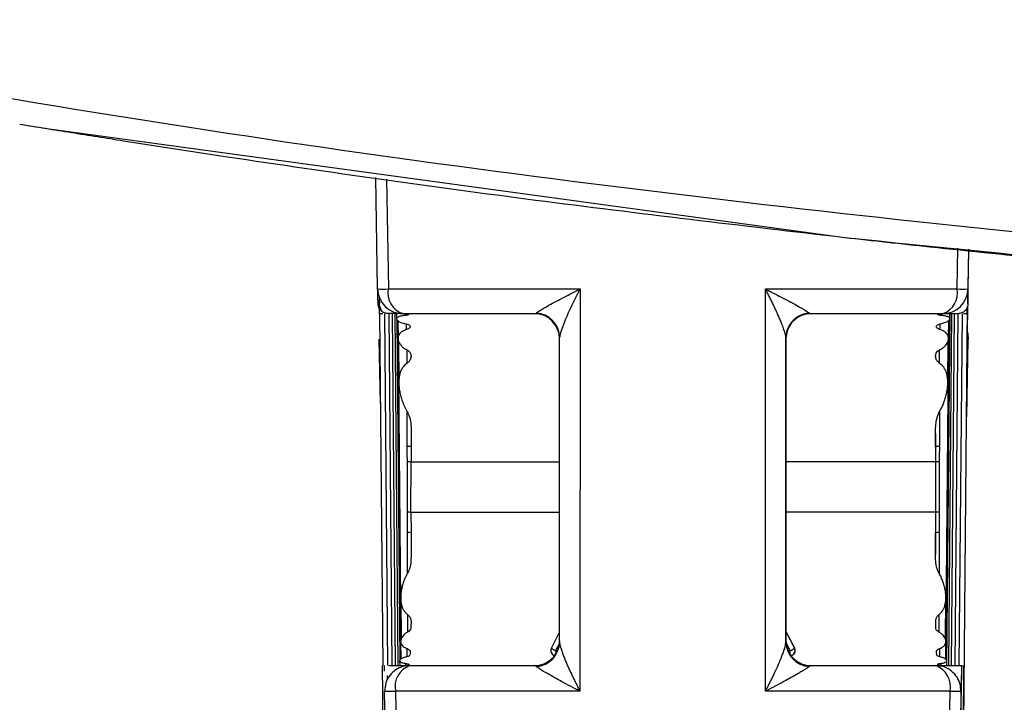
# Model space of a CAD drawing. Header units: millimetres. Extents: x -0.201 to 0.721, y -0.195 to 0.483.
# Tile 82 of 188: x 0.055 to 0.074, y 0.329 to 0.343. Entities that reach past the tile are written whole.
import ezdxf

# ---------------------------------------------------------------- set-up
doc = ezdxf.new("R2010")
doc.units = ezdxf.units.MM

msp = doc.modelspace()

# ---------------------------------------------------------------- linework, layer by layer
at = {"color": 7, "linetype": 'Continuous', "lineweight": 25}
for p, q in [((0.05479, 0.340896), (0.055374, 0.340802)), ((0.055374, 0.340802), (0.071195, 0.338642)), ((0.061906, 0.337618), (0.061868, 0.339834)), ((0.062081, 0.339804), (0.06212, 0.337618)), ((0.073431, 0.337617), (0.073445, 0.338429)), ((0.073658, 0.338408), (0.073644, 0.337617)), ((0.073645, 0.337323), (0.073663, 0.338375)), ((0.06212, 0.337618), (0.065931, 0.337617)), ((0.065931, 0.337617), (0.065929, 0.329617)), ((0.069618, 0.337617), (0.073431, 0.337617)), ((0.069619, 0.329617), (0.069618, 0.337617)), ((0.061936, 0.337458), (0.061939, 0.337126)), ((0.062008, 0.337126), (0.061939, 0.337126)), ((0.061946, 0.337126), (0.062007, 0.330126)), ((0.062044, 0.337126), (0.062105, 0.330126)), ((0.062128, 0.337126), (0.062189, 0.330126)), ((0.062196, 0.337126), (0.062257, 0.330126)), ((0.062249, 0.337126), (0.06231, 0.330126)), ((0.062284, 0.337125), (0.062285, 0.337025)), ((0.065025, 0.337126), (0.062406, 0.337126)), ((0.065025, 0.337126), (0.065056, 0.337139)), ((0.070493, 0.337138), (0.070525, 0.337126)), ((0.073144, 0.337126), (0.070525, 0.337126)), ((0.073226, 0.330126), (0.073288, 0.337125)), ((0.073265, 0.330126), (0.073326, 0.337126)), ((0.073285, 0.337025), (0.073285, 0.337125)), ((0.073319, 0.330126), (0.07338, 0.337126)), ((0.073388, 0.330126), (0.073449, 0.337126)), ((0.073472, 0.330126), (0.073534, 0.337126)), ((0.073534, 0.325811), (0.073634, 0.337273)), ((0.073626, 0.337126), (0.073556, 0.337126)), ((0.073626, 0.337126), (0.073627, 0.33723)), ((0.073635, 0.337275), (0.07363, 0.336736)), ((0.062287, 0.33702), (0.062346, 0.330224)), ((0.062309, 0.33699), (0.062312, 0.336634)), ((0.062453, 0.337089), (0.062453, 0.337118)), ((0.073116, 0.337118), (0.073116, 0.337089)), ((0.073204, 0.330253), (0.073263, 0.336991)), ((0.073259, 0.336634), (0.073262, 0.33699)), ((0.062482, 0.336809), (0.062482, 0.336921)), ((0.073088, 0.336921), (0.073088, 0.336809)), ((0.061962, 0.335337), (0.061939, 0.336618)), ((0.062313, 0.336624), (0.062365, 0.33062)), ((0.06232, 0.336588), (0.062328, 0.335752)), ((0.065524, 0.330593), (0.065524, 0.336651)), ((0.070024, 0.336651), (0.070024, 0.330593)), ((0.070025, 0.336626), (0.070024, 0.336651)), ((0.07003, 0.336697), (0.070025, 0.336626)), ((0.070025, 0.330626), (0.070025, 0.336626)), ((0.070025, 0.336626), (0.070025, 0.336626)), ((0.073244, 0.335752), (0.073251, 0.336592)), ((0.073642, 0.336617), (0.073615, 0.335077)), ((0.073648, 0.336617), (0.073642, 0.336617)), ((0.062496, 0.336144), (0.062496, 0.336402)), ((0.073075, 0.336402), (0.073075, 0.336144)), ((0.06257, 0.336287), (0.062571, 0.336281)), ((0.073001, 0.336289), (0.073001, 0.336247)), ((0.073001, 0.336287), (0.073001, 0.33628)), ((0.062497, 0.334485), (0.062496, 0.335175)), ((0.073076, 0.335176), (0.073076, 0.334485)), ((0.062571, 0.334738), (0.062571, 0.334484)), ((0.062571, 0.334735), (0.062571, 0.334484)), ((0.073001, 0.334484), (0.073001, 0.334739)), ((0.073001, 0.334735), (0.073001, 0.334484)), ((0.062571, 0.334484), (0.062571, 0.334179)), ((0.073001, 0.334484), (0.073002, 0.334178)), ((0.06257, 0.333179), (0.062571, 0.334179)), ((0.062571, 0.334179), (0.065524, 0.334179)), ((0.073002, 0.334178), (0.070025, 0.334178)), ((0.073002, 0.334178), (0.073002, 0.333178)), ((0.06257, 0.333179), (0.062571, 0.33277)), ((0.06257, 0.333179), (0.065524, 0.333179)), ((0.073002, 0.333178), (0.070025, 0.333178)), ((0.073002, 0.333178), (0.073001, 0.332769)), ((0.0625, 0.331957), (0.062499, 0.332771)), ((0.062571, 0.33277), (0.062571, 0.332342)), ((0.062571, 0.33277), (0.062571, 0.332334)), ((0.073001, 0.332769), (0.073001, 0.332342)), ((0.073002, 0.332333), (0.073001, 0.332769)), ((0.073073, 0.332771), (0.073072, 0.331956)), ((0.062365, 0.331473), (0.062372, 0.330649)), ((0.073199, 0.330646), (0.073207, 0.331474)), ((0.062504, 0.330793), (0.062504, 0.331141)), ((0.073067, 0.331141), (0.073067, 0.330792)), ((0.062571, 0.331008), (0.06257, 0.330897)), ((0.073, 0.331008), (0.073001, 0.330897)), ((0.065362, 0.330472), (0.065524, 0.33079)), ((0.0702, 0.330472), (0.070025, 0.330814)), ((0.070025, 0.330807), (0.070196, 0.330472)), ((0.062364, 0.330607), (0.062367, 0.330255)), ((0.062493, 0.330303), (0.062493, 0.330465)), ((0.065521, 0.330573), (0.065446, 0.330426)), ((0.070024, 0.330593), (0.070025, 0.330626)), ((0.070025, 0.330626), (0.070025, 0.330626)), ((0.070112, 0.330426), (0.070026, 0.330595)), ((0.070196, 0.330472), (0.0702, 0.330472)), ((0.0702, 0.330472), (0.0702, 0.330472)), ((0.073077, 0.330464), (0.073077, 0.330303)), ((0.073203, 0.330254), (0.073206, 0.330607)), ((0.062556, 0.330403), (0.062553, 0.330347)), ((0.065446, 0.330426), (0.065482, 0.330426)), ((0.070072, 0.330426), (0.070112, 0.330426)), ((0.073014, 0.330403), (0.073017, 0.330347)), ((0.061999, 0.330126), (0.062037, 0.325829)), ((0.062044, 0.330016), (0.062043, 0.330126)), ((0.062344, 0.330223), (0.062345, 0.330126)), ((0.062466, 0.33013), (0.062465, 0.330171)), ((0.062527, 0.330152), (0.062521, 0.330137)), ((0.062546, 0.330126), (0.065025, 0.330126)), ((0.070525, 0.330126), (0.070487, 0.330109)), ((0.070525, 0.330126), (0.073005, 0.330126)), ((0.073042, 0.330151), (0.073048, 0.330137)), ((0.073103, 0.330171), (0.073103, 0.33013)), ((0.073224, 0.330126), (0.073225, 0.330223)), ((0.073519, 0.330126), (0.073446, 0.325891)), ((0.073527, 0.325829), (0.073564, 0.330126)), ((0.062101, 0.329837), (0.0621, 0.329929)), ((0.062083, 0.327517), (0.062046, 0.329618)), ((0.062262, 0.329618), (0.062299, 0.327575)), ((0.065929, 0.329617), (0.062262, 0.329618)), ((0.073288, 0.329617), (0.069619, 0.329617)), ((0.073251, 0.327574), (0.073288, 0.329617)), ((0.073505, 0.329617), (0.073468, 0.327517))]:
    msp.add_line(p, q, dxfattribs=at)
at = {"color": 7, "linetype": 'Continuous', "lineweight": 25, "flags": 128}
msp.add_lwpolyline([(0.073632, 0.336751), (0.07364, 0.336716), (0.073648, 0.336617)], dxfattribs=at)
at = {"color": 7, "linetype": 'Continuous', "lineweight": 25}
for centre, radius, start, end in [((0.062406, 0.337626), 0.0004999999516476, 180.998853, 269.998853), ((0.062013, 0.341731), 0.0041152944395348, 268.514626, 271.483091), ((0.062549, 0.337539), 0.0004366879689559, 169.629494, 250.908929), ((0.073144, 0.337626), 0.0004999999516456, 269.998864, 358.998864), ((0.073001, 0.337539), 0.0004367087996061, 289.156348, 10.387598), ((0.073538, 0.341756), 0.0041401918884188, 268.520097, 271.47762), ((0.065025, 0.336626), 0.0004999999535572, 359.998853, 89.998853), ((0.065031, 0.336646), 0.0004935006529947, 0.599194, 87.076345), ((0.070525, 0.336626), 0.0004999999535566, 89.998864, 179.998864), ((0.070525, 0.336626), 0.0004999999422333, 89.998863, 171.84501), ((0.070522, 0.336638), 0.0005009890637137, 93.279053, 147.472651), ((0.070505, 0.33665), 0.0004805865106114, 147.624083, 179.946619), ((0.062509, 0.333071), 0.0014146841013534, 87.485568, 90.489348), ((0.073064, 0.33306), 0.0014253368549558, 89.514333, 92.501935), ((0.062504, 0.331941), 0.0022386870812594, 88.290672, 90.153329), ((0.073068, 0.331927), 0.0022521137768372, 89.84682, 91.701768), ((0.062504, 0.330555), 0.0026243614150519, 88.539959, 90.078002), ((0.073069, 0.33054), 0.002638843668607, 89.921397, 91.45367), ((0.06251, 0.331437), 0.0013337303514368, 87.412598, 90.492652), ((0.073062, 0.331427), 0.0013439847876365, 89.511282, 92.574408), ((0.065025, 0.330626), 0.0004999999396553, 269.998863, 350.034326), ((0.065033, 0.3306), 0.0004909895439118, 273.300631, 359.184211), ((0.065451, 0.330426), 0.0001000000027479, 152.998859, 255.903953), ((0.065451, 0.330426), 0.0001, 152.999603, 179.998859), ((0.065867, 0.331304), 0.0009742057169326, 238.749865, 244.357723), ((0.070516, 0.3306), 0.0004911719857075, 180.834321, 266.694823), ((0.070525, 0.330626), 0.000499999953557, 179.998853, 269.998853), ((0.070525, 0.330626), 0.0004999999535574, 179.998853, 269.998853), ((0.069679, 0.331328), 0.0010012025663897, 295.677773, 301.140435), ((0.070107, 0.330426), 0.0001000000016, 279.77734, 26.998859), ((0.070111, 0.330426), 0.0001000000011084, 277.944596, 26.998859), ((0.0669, 0.330422), 0.0014536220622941, 179.84481, 182.491137), ((0.068862, 0.330418), 0.0012502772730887, 356.735195, 0.358537), ((0.062699, 0.329708), 0.0004457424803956, 110.078832, 191.65785), ((0.072851, 0.329708), 0.0004457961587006, 348.323376, 69.849028), ((0.062154, 0.333782), 0.0041662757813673, 268.510589, 271.487128), ((0.073396, 0.333807), 0.0041912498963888, 268.516025, 271.481692)]:
    msp.add_arc(centre, radius, start, end, dxfattribs=at)
for points, knots in [([(0.169916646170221, 0.3429707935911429), (0.1643244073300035, 0.3419834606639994), (0.1559327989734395, 0.3405018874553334), (0.1446491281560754, 0.3391064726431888), (0.1355284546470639, 0.3381947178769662), (0.1257475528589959, 0.3375060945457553), (0.1153063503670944, 0.3371009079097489), (0.1048392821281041, 0.3370280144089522), (0.0937795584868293, 0.3373038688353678), (0.0821449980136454, 0.3379940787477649), (0.0699447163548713, 0.3391817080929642), (0.0577629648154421, 0.3407921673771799), (0.0496905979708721, 0.3422458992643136), (0.0456516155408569, 0.3429732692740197)], [0, 0, 0, 0, 0.1362764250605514, 0.2044938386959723, 0.272814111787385, 0.3562397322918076, 0.4397506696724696, 0.5235200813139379, 0.6073763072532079, 0.7051890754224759, 0.8031391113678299, 0.9015012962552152, 1, 1, 1, 1]), ([(0.0547897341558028, 0.3408959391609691), (0.055132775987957, 0.3408406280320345), (0.0558194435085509, 0.3407299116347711), (0.057197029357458, 0.3405106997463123), (0.0602689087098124, 0.3400393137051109), (0.065045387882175, 0.3393618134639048), (0.0691447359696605, 0.3388818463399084), (0.0711948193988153, 0.3386418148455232)], [0, 0, 0, 0, 0.063068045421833, 0.1262434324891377, 0.2525882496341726, 0.6262194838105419, 1, 1, 1, 1]), ([(0.0547897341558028, 0.3408959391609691), (0.055132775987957, 0.3408406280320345), (0.0558194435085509, 0.3407299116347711), (0.057197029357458, 0.3405106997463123), (0.0602689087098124, 0.3400393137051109), (0.065045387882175, 0.3393618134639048), (0.0691447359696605, 0.3388818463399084), (0.0711948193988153, 0.3386418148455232)], [0, 0, 0, 0, 0.063068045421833, 0.1262434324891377, 0.2525882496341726, 0.6262194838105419, 1, 1, 1, 1]), ([(0.0711948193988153, 0.3386418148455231), (0.0717579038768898, 0.3385798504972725), (0.0731376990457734, 0.338428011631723), (0.0755902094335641, 0.338177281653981), (0.0785783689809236, 0.3378967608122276), (0.0820293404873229, 0.337608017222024), (0.0847742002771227, 0.3374083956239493), (0.0867979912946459, 0.3372765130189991), (0.0879314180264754, 0.3372065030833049), (0.0891023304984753, 0.3371382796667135), (0.0903107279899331, 0.3370722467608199), (0.0915566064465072, 0.3370087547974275), (0.0959246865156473, 0.3368034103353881), (0.103582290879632, 0.3365633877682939), (0.1108133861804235, 0.3366405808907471), (0.1145151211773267, 0.3366800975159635)], [0, 0, 0, 0, 0.039179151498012, 0.096005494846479, 0.1704889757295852, 0.246718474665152, 0.3354519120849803, 0.3607617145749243, 0.3869309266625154, 0.4139594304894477, 0.4418470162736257, 0.4705933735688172, 0.5001980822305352, 0.744141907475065, 1, 1, 1, 1]), ([(0.0711948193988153, 0.3386418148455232), (0.0748074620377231, 0.3382735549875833), (0.0820220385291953, 0.3375381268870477), (0.0928702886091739, 0.3368970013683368), (0.1037015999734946, 0.3365616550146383), (0.1109141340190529, 0.3366406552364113), (0.1145151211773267, 0.3366800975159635)], [0, 0, 0, 0, 0.2511094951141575, 0.5014746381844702, 0.7511022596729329, 1, 1, 1, 1]), ([(0.0619170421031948, 0.3373228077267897), (0.0619149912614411, 0.337382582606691), (0.0619113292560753, 0.3374893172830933), (0.0619079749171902, 0.3375783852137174), (0.0619064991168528, 0.3376175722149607)], [0, 0, 0, 0, 0.5600324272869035, 1, 1, 1, 1]), ([(0.0650561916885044, 0.3371385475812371), (0.0650804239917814, 0.3371550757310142), (0.0651382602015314, 0.3371945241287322), (0.0653381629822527, 0.3373072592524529), (0.0656051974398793, 0.3374505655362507), (0.0658224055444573, 0.3375624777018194), (0.0659289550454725, 0.3376165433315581), (0.0659308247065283, 0.3376174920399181)], [0, 0, 0, 0, 0.1593500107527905, 0.3803270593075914, 0.7001990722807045, 0.9947392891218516, 1, 1, 1, 1]), ([(0.0659308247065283, 0.3376174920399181), (0.0659298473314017, 0.3376155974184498), (0.0658740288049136, 0.3375073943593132), (0.0657628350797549, 0.337284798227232), (0.0656306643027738, 0.3369939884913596), (0.0655627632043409, 0.3368135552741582), (0.0655321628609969, 0.336710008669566), (0.0655279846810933, 0.3366777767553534), (0.0655244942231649, 0.3366508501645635)], [0, 0, 0, 0, 0.0053230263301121, 0.3040014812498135, 0.6255656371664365, 0.8441475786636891, 0.8698006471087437, 1, 1, 1, 1]), ([(0.0696175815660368, 0.3376174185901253), (0.069619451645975, 0.3376164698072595), (0.0697260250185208, 0.3375623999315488), (0.0699433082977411, 0.337450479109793), (0.0702105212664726, 0.3373071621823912), (0.0704106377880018, 0.3371944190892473), (0.0704686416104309, 0.3371549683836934), (0.0704929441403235, 0.3371384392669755)], [0, 0, 0, 0, 0.0052607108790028, 0.2998009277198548, 0.6196729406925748, 0.8406499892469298, 1, 1, 1, 1]), ([(0.0700244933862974, 0.336650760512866), (0.0700242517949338, 0.3366563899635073), (0.0700237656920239, 0.3366677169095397), (0.0700202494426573, 0.3366889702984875), (0.0700150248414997, 0.3367127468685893), (0.0700086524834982, 0.3367368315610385), (0.0699995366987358, 0.3367678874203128), (0.0699868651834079, 0.3368068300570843), (0.0699689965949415, 0.336856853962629), (0.0699489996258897, 0.3369092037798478), (0.0699240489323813, 0.3369712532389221), (0.0698936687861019, 0.3370431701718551), (0.069857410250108, 0.3371252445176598), (0.0698190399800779, 0.3372090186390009), (0.0697800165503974, 0.3372916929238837), (0.0697408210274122, 0.3373727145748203), (0.069701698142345, 0.3374519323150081), (0.0696615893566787, 0.3375316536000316), (0.069633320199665, 0.3375869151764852), (0.0696185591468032, 0.3376155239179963), (0.0696175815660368, 0.3376174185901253)], [0, 0, 0, 0, 0.0318384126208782, 0.0640616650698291, 0.0972187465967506, 0.1305983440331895, 0.1561921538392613, 0.2101059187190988, 0.2643975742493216, 0.3195598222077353, 0.3749231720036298, 0.4545609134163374, 0.5345372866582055, 0.6153573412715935, 0.6963976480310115, 0.7706579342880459, 0.8450481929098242, 0.9198102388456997, 0.9946892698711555, 1, 1, 1, 1]), ([(0.0736443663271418, 0.3376173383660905), (0.0736443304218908, 0.3375575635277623), (0.0736442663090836, 0.3374508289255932), (0.0736445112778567, 0.337361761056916), (0.0736446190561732, 0.3373225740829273)], [0, 0, 0, 0, 0.5600324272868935, 1, 1, 1, 1]), ([(0.0619646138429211, 0.3373341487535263), (0.061956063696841, 0.3373409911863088), (0.0618810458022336, 0.3374010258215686), (0.0619399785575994, 0.3372785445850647), (0.0619921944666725, 0.3371700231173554)], [0, 0, 0, 0, 0.1139747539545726, 1, 1, 1, 1]), ([(0.0621170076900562, 0.3371262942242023), (0.0620921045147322, 0.337128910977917), (0.0620538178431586, 0.3371329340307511), (0.0620076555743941, 0.3371573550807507), (0.061975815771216, 0.3371826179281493), (0.0619500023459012, 0.337214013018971), (0.0619247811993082, 0.3372597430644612), (0.0619200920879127, 0.3372979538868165), (0.0619170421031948, 0.3373228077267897)], [0, 0, 0, 0, 0.2396965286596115, 0.3685145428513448, 0.4999999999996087, 0.6314854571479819, 0.760303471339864, 1, 1, 1, 1]), ([(0.0736446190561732, 0.3373225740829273), (0.0736415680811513, 0.3372977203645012), (0.0736368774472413, 0.337259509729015), (0.0736116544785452, 0.3372137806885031), (0.073585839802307, 0.3371823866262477), (0.0735539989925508, 0.3371571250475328), (0.073507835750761, 0.3371327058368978), (0.0734695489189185, 0.3371286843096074), (0.073444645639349, 0.3371260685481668)], [0, 0, 0, 0, 0.2396965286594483, 0.368514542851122, 0.499999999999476, 0.6314854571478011, 0.760303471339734, 1, 1, 1, 1]), ([(0.0624064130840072, 0.3371262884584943), (0.062347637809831, 0.3371262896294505), (0.0622426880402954, 0.3371262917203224), (0.0621554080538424, 0.337126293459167), (0.0621170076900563, 0.3371262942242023)], [0, 0, 0, 0, 0.5600324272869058, 1, 1, 1, 1]), ([(0.0731592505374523, 0.3371260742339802), (0.0731459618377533, 0.337126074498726), (0.0731193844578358, 0.3371260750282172), (0.0730956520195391, 0.3371260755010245), (0.0730900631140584, 0.3371260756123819), (0.0730904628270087, 0.3371260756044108), (0.0730904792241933, 0.3371260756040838)], [0, 0, 0, 0, 0.3286434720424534, 0.6572864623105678, 0.9859410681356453, 1, 1, 1, 1]), ([(0.073444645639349, 0.3371260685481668), (0.0733838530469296, 0.3371260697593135), (0.0732753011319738, 0.3371260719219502), (0.0731844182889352, 0.3371260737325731), (0.0731444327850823, 0.3371260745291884)], [0, 0, 0, 0, 0.5600324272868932, 1, 1, 1, 1]), ([(0.0624528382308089, 0.3370894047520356), (0.0624406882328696, 0.3370880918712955), (0.062412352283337, 0.3370850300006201), (0.0623733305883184, 0.3370784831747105), (0.0623378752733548, 0.337069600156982), (0.0623106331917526, 0.3370587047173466), (0.0622925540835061, 0.3370460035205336), (0.0622839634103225, 0.3370314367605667), (0.0622852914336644, 0.3370153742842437), (0.0622968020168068, 0.3369980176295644), (0.0623221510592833, 0.336976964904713), (0.0623613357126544, 0.3369564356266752), (0.0624117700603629, 0.336938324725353), (0.0624483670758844, 0.3369284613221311), (0.0624705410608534, 0.3369237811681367), (0.0624749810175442, 0.3369228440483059)], [0, 0, 0, 0, 0.057540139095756, 0.1341938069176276, 0.2130381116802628, 0.290314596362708, 0.3697480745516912, 0.4486146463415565, 0.5296336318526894, 0.6110111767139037, 0.6946303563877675, 0.8212147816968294, 0.8994592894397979, 0.9798684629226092, 1, 1, 1, 1]), ([(0.0624416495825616, 0.3371184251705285), (0.0624559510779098, 0.3371177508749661), (0.0624845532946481, 0.3371164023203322), (0.0625129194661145, 0.337112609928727), (0.0625221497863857, 0.3371091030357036), (0.0625235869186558, 0.3371071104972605), (0.0625236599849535, 0.3371070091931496)], [0, 0, 0, 0, 0.327318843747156, 0.6546199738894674, 0.9824402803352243, 1, 1, 1, 1]), ([(0.0625236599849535, 0.3371070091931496), (0.0625224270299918, 0.3371051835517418), (0.0625198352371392, 0.337101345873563), (0.0624961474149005, 0.3370947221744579), (0.0624677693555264, 0.3370912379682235), (0.062452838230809, 0.3370894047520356)], [0, 0, 0, 0, 0.3006759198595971, 0.6320504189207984, 1, 1, 1, 1]), ([(0.0731163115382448, 0.3370891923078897), (0.0731027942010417, 0.3370908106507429), (0.0730757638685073, 0.337094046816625), (0.0730512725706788, 0.3371004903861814), (0.0730451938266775, 0.3371047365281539), (0.0730453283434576, 0.3371067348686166), (0.0730453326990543, 0.3371067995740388)], [0, 0, 0, 0, 0.328957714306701, 0.6578097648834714, 0.98892002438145, 1, 1, 1, 1]), ([(0.0730453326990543, 0.3371067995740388), (0.0730478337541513, 0.3371084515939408), (0.0730530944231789, 0.337111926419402), (0.0730800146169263, 0.3371156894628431), (0.0731082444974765, 0.3371174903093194), (0.0731251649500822, 0.3371181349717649), (0.073127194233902, 0.3371182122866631)], [0, 0, 0, 0, 0.298267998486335, 0.6273709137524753, 0.9553102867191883, 1, 1, 1, 1]), ([(0.0730949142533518, 0.3369226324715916), (0.0730962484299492, 0.3369229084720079), (0.0731140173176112, 0.3369265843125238), (0.0731468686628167, 0.3369347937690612), (0.0731891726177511, 0.3369488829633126), (0.0732255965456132, 0.3369649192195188), (0.0732547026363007, 0.3369822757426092), (0.0732750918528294, 0.3370002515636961), (0.073285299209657, 0.337017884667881), (0.0732846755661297, 0.3370345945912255), (0.0732730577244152, 0.3370494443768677), (0.073250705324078, 0.337062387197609), (0.0732192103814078, 0.3370729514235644), (0.0731789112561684, 0.3370814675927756), (0.0731432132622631, 0.3370864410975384), (0.0731210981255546, 0.337088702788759), (0.0731163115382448, 0.3370891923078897)], [0, 0, 0, 0, 0.0060197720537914, 0.0801727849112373, 0.156230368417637, 0.235159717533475, 0.3161652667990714, 0.3989959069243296, 0.4841886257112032, 0.5675572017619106, 0.6534728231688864, 0.7345825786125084, 0.8181994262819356, 0.8967423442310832, 0.9776509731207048, 1, 1, 1, 1]), ([(0.0624819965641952, 0.3368091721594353), (0.0624819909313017, 0.3368091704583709), (0.0624667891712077, 0.3368045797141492), (0.0624376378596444, 0.3367940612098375), (0.0623990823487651, 0.336774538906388), (0.0623663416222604, 0.3367510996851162), (0.0623398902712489, 0.3367232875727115), (0.0623212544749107, 0.3366914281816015), (0.0623112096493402, 0.3366547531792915), (0.0623114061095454, 0.336614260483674), (0.0623233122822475, 0.3365696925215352), (0.0623480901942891, 0.3365230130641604), (0.0623779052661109, 0.336487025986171), (0.0624103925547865, 0.3364566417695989), (0.0624429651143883, 0.3364314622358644), (0.0624752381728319, 0.336412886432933), (0.0624930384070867, 0.3364044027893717), (0.0624935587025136, 0.3364041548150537)], [0, 0, 0, 0, 2.41555558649e-05, 0.0651897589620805, 0.131988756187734, 0.2023719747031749, 0.2744035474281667, 0.3530841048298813, 0.4335431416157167, 0.5229898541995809, 0.6145415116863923, 0.7137936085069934, 0.8158976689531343, 0.8473243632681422, 0.921607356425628, 0.997708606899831, 0.9999999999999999, 0.9999999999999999, 0.9999999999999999, 0.9999999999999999]), ([(0.0624749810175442, 0.3369228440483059), (0.0624891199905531, 0.3369191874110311), (0.0625173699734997, 0.3369118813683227), (0.0625444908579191, 0.3368943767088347), (0.0625535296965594, 0.3368798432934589), (0.0625545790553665, 0.3368716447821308), (0.0625546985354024, 0.3368707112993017)], [0, 0, 0, 0, 0.3140961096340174, 0.6275710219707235, 0.9575952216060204, 1, 1, 1, 1]), ([(0.0625546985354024, 0.3368707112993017), (0.0625530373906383, 0.3368627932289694), (0.0625496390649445, 0.3368465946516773), (0.062522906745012, 0.3368243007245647), (0.0624946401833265, 0.3368138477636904), (0.0624819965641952, 0.3368091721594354)], [0, 0, 0, 0, 0.3457676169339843, 0.7073621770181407, 1, 1, 1, 1]), ([(0.0730153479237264, 0.3368705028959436), (0.073017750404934, 0.3368777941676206), (0.0730226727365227, 0.3368927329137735), (0.0730512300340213, 0.3369112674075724), (0.0730809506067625, 0.3369189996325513), (0.0730949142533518, 0.3369226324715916)], [0, 0, 0, 0, 0.3357577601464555, 0.6879184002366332, 1, 1, 1, 1]), ([(0.0730882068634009, 0.3368089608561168), (0.0730743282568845, 0.3368141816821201), (0.0730466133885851, 0.3368246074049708), (0.0730205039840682, 0.3368468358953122), (0.0730171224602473, 0.3368623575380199), (0.0730153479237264, 0.3368705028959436)], [0, 0, 0, 0, 0.3228052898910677, 0.6446256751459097, 1, 1, 1, 1]), ([(0.0730773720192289, 0.3364039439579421), (0.0730848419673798, 0.3364076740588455), (0.0731105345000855, 0.3364205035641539), (0.0731495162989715, 0.3364466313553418), (0.0731897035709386, 0.3364827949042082), (0.0732212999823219, 0.3365218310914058), (0.0732450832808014, 0.3365642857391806), (0.0732589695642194, 0.3366097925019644), (0.0732597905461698, 0.3366563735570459), (0.0732457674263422, 0.3367009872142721), (0.0732173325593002, 0.3367397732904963), (0.0731755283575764, 0.3367724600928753), (0.0731316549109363, 0.3367947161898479), (0.0730995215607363, 0.3368052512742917), (0.0730882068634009, 0.3368089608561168)], [0, 0, 0, 0, 0.0334852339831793, 0.1151708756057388, 0.1992053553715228, 0.2825910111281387, 0.3676920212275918, 0.4664719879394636, 0.5680285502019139, 0.6676164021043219, 0.7708564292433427, 0.8588122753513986, 0.9502854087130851, 1, 1, 1, 1]), ([(0.0736300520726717, 0.3367355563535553), (0.0736363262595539, 0.3366976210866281), (0.0736428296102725, 0.3366583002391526), (0.0736422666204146, 0.3366187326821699), (0.073642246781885, 0.3366173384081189)], [0, 0, 0, 0, 0.9647621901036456, 1, 1, 1, 1]), ([(0.0624935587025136, 0.3364041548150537), (0.0625076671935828, 0.336395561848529), (0.06253920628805, 0.3363763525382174), (0.0625650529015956, 0.3363346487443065), (0.0625686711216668, 0.3363029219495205), (0.0625704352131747, 0.3362874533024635)], [0, 0, 0, 0, 0.2931740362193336, 0.6553814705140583, 0.9999999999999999, 0.9999999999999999, 0.9999999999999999, 0.9999999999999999]), ([(0.0730006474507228, 0.3362872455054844), (0.0730027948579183, 0.336304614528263), (0.0730068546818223, 0.3363374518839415), (0.0730346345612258, 0.3363783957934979), (0.0730643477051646, 0.3363961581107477), (0.0730773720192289, 0.3364039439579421)], [0, 0, 0, 0, 0.3867589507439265, 0.7311949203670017, 1, 1, 1, 1]), ([(0.0624963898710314, 0.3361442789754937), (0.0624837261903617, 0.3361352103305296), (0.0624581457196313, 0.336116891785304), (0.0624198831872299, 0.3360770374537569), (0.0623836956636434, 0.3360239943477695), (0.0623495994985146, 0.3359444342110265), (0.0623286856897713, 0.3358442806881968), (0.0623263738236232, 0.3357550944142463), (0.0623312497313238, 0.3356733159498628), (0.0623403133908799, 0.3356002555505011), (0.0623604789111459, 0.3355040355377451), (0.0623887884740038, 0.3354063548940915), (0.0624269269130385, 0.335305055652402), (0.0624643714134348, 0.3352262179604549), (0.0624916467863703, 0.3351817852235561), (0.0624981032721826, 0.3351712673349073)], [0, 0, 0, 0, 0.0432963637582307, 0.0874580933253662, 0.1602818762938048, 0.2350967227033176, 0.3506232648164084, 0.469234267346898, 0.4979966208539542, 0.5881433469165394, 0.6789576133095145, 0.7717291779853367, 0.8651499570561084, 0.9680789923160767, 0.9999999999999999, 0.9999999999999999, 0.9999999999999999, 0.9999999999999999]), ([(0.0625705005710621, 0.3362806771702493), (0.0625675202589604, 0.3362572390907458), (0.0625624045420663, 0.3362170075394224), (0.0625306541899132, 0.336170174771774), (0.062505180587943, 0.3361509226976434), (0.0624963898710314, 0.3361442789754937)], [0, 0, 0, 0, 0.4775432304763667, 0.8197047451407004, 1, 1, 1, 1]), ([(0.073074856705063, 0.3361440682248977), (0.0730581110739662, 0.3361585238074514), (0.0730214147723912, 0.3361902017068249), (0.0730028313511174, 0.3362402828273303), (0.0730011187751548, 0.3362709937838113), (0.0730005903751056, 0.3362804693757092)], [0, 0, 0, 0, 0.3672397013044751, 0.8047674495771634, 1, 1, 1, 1]), ([(0.0730738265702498, 0.3351710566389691), (0.0730959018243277, 0.3352102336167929), (0.0731404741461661, 0.3352893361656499), (0.0731823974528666, 0.3354040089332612), (0.0732126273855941, 0.3355091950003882), (0.0732321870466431, 0.335604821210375), (0.0732435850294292, 0.3357006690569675), (0.0732451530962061, 0.3357940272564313), (0.0732355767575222, 0.3358837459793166), (0.0732148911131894, 0.3359627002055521), (0.0731826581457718, 0.3360318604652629), (0.0731402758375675, 0.3360935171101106), (0.0730973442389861, 0.3361266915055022), (0.073074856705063, 0.3361440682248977)], [0, 0, 0, 0, 0.1167124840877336, 0.2356551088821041, 0.3252850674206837, 0.4154875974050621, 0.5076946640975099, 0.6007309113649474, 0.6884918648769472, 0.7776010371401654, 0.8482275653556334, 0.9205017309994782, 1, 1, 1, 1]), ([(0.0624981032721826, 0.3351712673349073), (0.0625130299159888, 0.3351383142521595), (0.0625739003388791, 0.3350039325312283), (0.0625723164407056, 0.3348505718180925), (0.0625711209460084, 0.3347348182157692)], [0, 0, 0, 0, 0.2452199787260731, 1, 1, 1, 1]), ([(0.0730009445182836, 0.3347346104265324), (0.0730000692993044, 0.334833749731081), (0.0729987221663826, 0.3349863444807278), (0.0730543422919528, 0.3351231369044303), (0.0730738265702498, 0.3351710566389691)], [0, 0, 0, 0, 0.6496901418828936, 1, 1, 1, 1]), ([(0.0624978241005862, 0.3341796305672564), (0.0624974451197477, 0.3342596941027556), (0.062496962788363, 0.3343615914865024), (0.0624966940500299, 0.3344634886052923), (0.0624966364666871, 0.3344853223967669)], [0, 0, 0, 0, 0.7857270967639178, 1, 1, 1, 1]), ([(0.0730756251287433, 0.3344851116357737), (0.0730752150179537, 0.3343987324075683), (0.0730747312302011, 0.3342968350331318), (0.0730744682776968, 0.3341949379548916), (0.0730744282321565, 0.3341794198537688)], [0, 0, 0, 0, 0.847708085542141, 1, 1, 1, 1]), ([(0.0624999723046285, 0.3331794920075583), (0.0624997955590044, 0.3332560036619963), (0.0624990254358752, 0.3335893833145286), (0.0624983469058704, 0.3339227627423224), (0.0624978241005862, 0.3341796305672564)], [0, 0, 0, 0, 0.2295030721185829, 1, 1, 1, 1]), ([(0.0730744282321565, 0.3341794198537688), (0.0730742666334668, 0.3340993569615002), (0.0730735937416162, 0.3337659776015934), (0.0730728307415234, 0.3334325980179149), (0.0730722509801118, 0.333179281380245)], [0, 0, 0, 0, 0.2401555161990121, 1, 1, 1, 1]), ([(0.0624989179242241, 0.3327709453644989), (0.0624992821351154, 0.3328560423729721), (0.062499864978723, 0.332992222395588), (0.0624999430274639, 0.33312840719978), (0.0624999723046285, 0.3331794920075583)], [0, 0, 0, 0, 0.624886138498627, 1, 1, 1, 1]), ([(0.0730722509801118, 0.333179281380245), (0.0730724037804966, 0.3331027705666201), (0.073072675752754, 0.3329665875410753), (0.0730731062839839, 0.3328304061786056), (0.0730732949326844, 0.3327707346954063)], [0, 0, 0, 0, 0.5618234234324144, 1, 1, 1, 1]), ([(0.0625712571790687, 0.3323418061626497), (0.0625712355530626, 0.332247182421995), (0.062571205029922, 0.3321136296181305), (0.0625182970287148, 0.3319959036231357), (0.0625028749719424, 0.3319615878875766)], [0, 0, 0, 0, 0.7085118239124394, 1, 1, 1, 1]), ([(0.0730688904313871, 0.3319613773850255), (0.0730538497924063, 0.3319946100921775), (0.0730006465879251, 0.3321121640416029), (0.073000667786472, 0.3322457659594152), (0.0730006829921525, 0.3323415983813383)], [0, 0, 0, 0, 0.2827017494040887, 1, 1, 1, 1]), ([(0.0625028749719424, 0.3319615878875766), (0.0624983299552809, 0.3319541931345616), (0.062481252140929, 0.3319264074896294), (0.0624558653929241, 0.331876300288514), (0.0624193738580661, 0.3317888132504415), (0.062392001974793, 0.331697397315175), (0.0623739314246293, 0.3316040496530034), (0.0623656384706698, 0.3315311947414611), (0.0623638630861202, 0.3314584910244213), (0.0623696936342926, 0.331387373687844), (0.0623842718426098, 0.3313187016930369), (0.0624073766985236, 0.3312577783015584), (0.062439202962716, 0.3312044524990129), (0.0624714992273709, 0.3311667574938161), (0.0624958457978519, 0.3311473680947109), (0.0625038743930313, 0.3311409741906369)], [0, 0, 0, 0, 0.0268984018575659, 0.1010702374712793, 0.1757901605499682, 0.3281740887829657, 0.4104536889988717, 0.4931945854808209, 0.5776011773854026, 0.6627191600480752, 0.7452139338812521, 0.8289668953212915, 0.8966360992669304, 0.9659144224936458, 1, 1, 1, 1]), ([(0.0730672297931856, 0.3311407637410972), (0.0730780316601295, 0.3311495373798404), (0.0730998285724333, 0.3311672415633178), (0.0731330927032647, 0.3312059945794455), (0.0731645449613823, 0.3312580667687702), (0.0731869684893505, 0.3313194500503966), (0.0731998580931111, 0.3313790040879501), (0.0732081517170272, 0.3314544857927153), (0.0732060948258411, 0.3315397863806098), (0.0731927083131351, 0.331633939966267), (0.0731738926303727, 0.331716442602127), (0.0731474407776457, 0.3317997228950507), (0.0731141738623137, 0.3318826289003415), (0.0730838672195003, 0.3319353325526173), (0.0730688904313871, 0.3319613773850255)], [0, 0, 0, 0, 0.0462762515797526, 0.0933800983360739, 0.1764775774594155, 0.2618265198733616, 0.3280406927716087, 0.394772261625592, 0.5311561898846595, 0.6233331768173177, 0.7161579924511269, 0.8110109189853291, 0.9066063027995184, 1, 1, 1, 1]), ([(0.0625038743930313, 0.3311409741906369), (0.0625188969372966, 0.3311266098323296), (0.0625530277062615, 0.331093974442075), (0.0625692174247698, 0.3310455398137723), (0.0625705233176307, 0.3310158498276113), (0.0625708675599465, 0.3310080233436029)], [0, 0, 0, 0, 0.3666633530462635, 0.8330481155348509, 1, 1, 1, 1]), ([(0.0730000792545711, 0.3310078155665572), (0.0730030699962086, 0.3310315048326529), (0.0730082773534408, 0.331072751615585), (0.0730390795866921, 0.3311177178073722), (0.0730614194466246, 0.3311360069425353), (0.0730672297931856, 0.3311407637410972)], [0, 0, 0, 0, 0.4995787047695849, 0.8698460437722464, 1, 1, 1, 1]), ([(0.0625697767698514, 0.3308973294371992), (0.0625677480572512, 0.3308814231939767), (0.0625638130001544, 0.3308505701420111), (0.062537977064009, 0.3308135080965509), (0.0625114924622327, 0.3307968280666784), (0.0625009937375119, 0.3307902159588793)], [0, 0, 0, 0, 0.3911111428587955, 0.7586312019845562, 1, 1, 1, 1]), ([(0.0730696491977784, 0.3307900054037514), (0.0730558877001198, 0.3307992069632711), (0.0730251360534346, 0.3308197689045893), (0.0730046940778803, 0.3308585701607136), (0.0730020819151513, 0.3308860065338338), (0.0730010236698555, 0.3308971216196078)], [0, 0, 0, 0, 0.3251599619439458, 0.7266072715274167, 1, 1, 1, 1]), ([(0.0625009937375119, 0.3307902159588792), (0.0624858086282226, 0.3307813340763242), (0.0624572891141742, 0.3307646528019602), (0.0624244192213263, 0.3307355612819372), (0.0623974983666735, 0.3307044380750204), (0.0623770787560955, 0.3306698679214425), (0.0623647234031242, 0.3306320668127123), (0.0623629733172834, 0.330593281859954), (0.0623736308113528, 0.3305559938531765), (0.0623968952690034, 0.3305217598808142), (0.0624275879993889, 0.3304962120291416), (0.0624606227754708, 0.3304772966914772), (0.0624818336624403, 0.3304688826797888), (0.0624925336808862, 0.3304646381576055)], [0, 0, 0, 0, 0.0924526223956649, 0.1736374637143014, 0.2564971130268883, 0.3530830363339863, 0.4519580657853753, 0.5583898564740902, 0.6681408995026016, 0.7699746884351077, 0.8757261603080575, 0.9373089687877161, 1, 1, 1, 1]), ([(0.0730774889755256, 0.3304644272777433), (0.0730873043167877, 0.3304682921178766), (0.0731095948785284, 0.3304770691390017), (0.073139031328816, 0.3304939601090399), (0.0731658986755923, 0.3305152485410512), (0.0731867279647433, 0.3305399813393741), (0.0732010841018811, 0.3305686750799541), (0.0732074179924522, 0.3306006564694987), (0.0732046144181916, 0.3306363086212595), (0.0731914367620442, 0.3306742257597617), (0.0731668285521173, 0.330713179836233), (0.0731304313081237, 0.3307510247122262), (0.0730953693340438, 0.3307761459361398), (0.0730731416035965, 0.3307881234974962), (0.0730696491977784, 0.3307900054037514)], [0, 0, 0, 0, 0.0573244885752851, 0.1301834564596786, 0.2047659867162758, 0.285801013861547, 0.368676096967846, 0.4606122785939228, 0.5546822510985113, 0.6575380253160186, 0.7631575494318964, 0.8693177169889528, 0.9794672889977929, 1, 1, 1, 1]), ([(0.0624925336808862, 0.3304646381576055), (0.0625057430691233, 0.3304587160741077), (0.062532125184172, 0.3304468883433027), (0.0625532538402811, 0.3304245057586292), (0.0625552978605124, 0.3304098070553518), (0.0625562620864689, 0.3304028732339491)], [0, 0, 0, 0, 0.3462941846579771, 0.6916272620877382, 1, 1, 1, 1]), ([(0.0655245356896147, 0.3306187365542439), (0.0655245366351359, 0.330618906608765), (0.0655245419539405, 0.3306198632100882), (0.0655245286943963, 0.3306181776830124), (0.065524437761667, 0.330612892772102), (0.0655240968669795, 0.3306032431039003), (0.0655228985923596, 0.330578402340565), (0.0655186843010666, 0.3305565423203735), (0.0655154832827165, 0.3305399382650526)], [0, 0, 0, 0, 0.0496874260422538, 0.2795048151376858, 0.3939668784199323, 0.474768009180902, 0.6010533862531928, 1, 1, 1, 1]), ([(0.0655244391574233, 0.3305926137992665), (0.0655253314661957, 0.330579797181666), (0.0655266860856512, 0.3305603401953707), (0.0655338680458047, 0.3305270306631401), (0.0655401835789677, 0.3305020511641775), (0.0655485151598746, 0.3304727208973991), (0.0655590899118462, 0.330438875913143), (0.0655730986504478, 0.3303977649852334), (0.0655886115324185, 0.3303551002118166), (0.0656045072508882, 0.3303135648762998), (0.0656203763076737, 0.3302736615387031), (0.0656411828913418, 0.3302228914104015), (0.0656688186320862, 0.3301580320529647), (0.0657040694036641, 0.3300786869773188), (0.0657428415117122, 0.3299943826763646), (0.0657850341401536, 0.3299054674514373), (0.0658306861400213, 0.3298119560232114), (0.0658778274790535, 0.3297177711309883), (0.0659110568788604, 0.3296528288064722), (0.0659283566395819, 0.3296193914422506), (0.0659293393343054, 0.329617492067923)], [0, 0, 0, 0, 0.0645119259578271, 0.0979359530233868, 0.1315827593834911, 0.1575098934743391, 0.2016802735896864, 0.2460669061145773, 0.2909706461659, 0.3360004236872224, 0.3737886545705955, 0.4116255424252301, 0.4875840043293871, 0.5643893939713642, 0.6414109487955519, 0.7291734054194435, 0.8171670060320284, 0.9058087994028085, 0.9946495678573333, 0.9999999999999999, 0.9999999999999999, 0.9999999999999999, 0.9999999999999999]), ([(0.0696189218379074, 0.3296174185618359), (0.069619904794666, 0.329619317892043), (0.0696531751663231, 0.329683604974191), (0.0697177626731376, 0.329811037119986), (0.0698038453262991, 0.329989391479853), (0.0698800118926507, 0.3301572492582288), (0.0699357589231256, 0.3302905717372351), (0.0699759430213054, 0.3303975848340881), (0.0699965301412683, 0.3304597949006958), (0.0700109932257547, 0.3305106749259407), (0.0700213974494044, 0.330552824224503), (0.0700234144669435, 0.3305791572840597), (0.0700244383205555, 0.33059252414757)], [0, 0, 0, 0, 0.0053525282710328, 0.1811682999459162, 0.3586235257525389, 0.510350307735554, 0.6640068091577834, 0.752671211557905, 0.8424851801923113, 0.868422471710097, 0.9332102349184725, 1, 1, 1, 1]), ([(0.0730136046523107, 0.3304026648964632), (0.073015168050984, 0.3304112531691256), (0.0730182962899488, 0.3304284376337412), (0.0730438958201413, 0.3304502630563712), (0.0730681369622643, 0.3304604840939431), (0.0730774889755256, 0.3304644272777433)], [0, 0, 0, 0, 0.3802843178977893, 0.7609192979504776, 1, 1, 1, 1]), ([(0.0624826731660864, 0.3303000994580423), (0.0624723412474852, 0.3302975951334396), (0.0624479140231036, 0.3302916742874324), (0.0624145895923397, 0.3302803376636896), (0.062384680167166, 0.3302667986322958), (0.0623622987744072, 0.3302524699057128), (0.062348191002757, 0.3302381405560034), (0.0623426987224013, 0.3302240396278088), (0.062346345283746, 0.3302109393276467), (0.0623591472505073, 0.3301990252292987), (0.0623802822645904, 0.3301888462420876), (0.0624094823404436, 0.3301802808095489), (0.0624388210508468, 0.3301745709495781), (0.0624590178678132, 0.3301718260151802), (0.0624654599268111, 0.330170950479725)], [0, 0, 0, 0, 0.0646141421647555, 0.1527638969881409, 0.2435256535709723, 0.3316517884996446, 0.4222403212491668, 0.511927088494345, 0.604274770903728, 0.6928029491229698, 0.7840519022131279, 0.8699804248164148, 0.9585284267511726, 1, 1, 1, 1]), ([(0.0625528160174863, 0.3303470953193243), (0.0625504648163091, 0.3303400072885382), (0.0625457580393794, 0.3303258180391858), (0.0625185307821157, 0.3303097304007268), (0.0624930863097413, 0.3303028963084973), (0.0624826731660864, 0.3303000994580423)], [0, 0, 0, 0, 0.370931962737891, 0.7425540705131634, 0.9999999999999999, 0.9999999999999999, 0.9999999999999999, 0.9999999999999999]), ([(0.0730868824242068, 0.3302998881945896), (0.0730734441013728, 0.3303036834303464), (0.0730465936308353, 0.3303112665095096), (0.0730225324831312, 0.3303279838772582), (0.073018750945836, 0.3303406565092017), (0.0730168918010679, 0.3303468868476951)], [0, 0, 0, 0, 0.3374652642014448, 0.6742732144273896, 1, 1, 1, 1]), ([(0.0731034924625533, 0.3301707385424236), (0.0731139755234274, 0.3301722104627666), (0.0731351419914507, 0.3301751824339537), (0.0731639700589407, 0.3301812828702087), (0.0731897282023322, 0.3301890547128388), (0.0732097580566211, 0.3301987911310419), (0.0732221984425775, 0.3302100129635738), (0.073226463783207, 0.3302224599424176), (0.0732223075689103, 0.3302360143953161), (0.0732096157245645, 0.3302501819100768), (0.0731883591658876, 0.3302646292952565), (0.0731599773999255, 0.3302780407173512), (0.073126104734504, 0.3302901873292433), (0.0731000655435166, 0.330296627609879), (0.0730868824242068, 0.3302998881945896)], [0, 0, 0, 0, 0.0681130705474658, 0.1375278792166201, 0.2207107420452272, 0.306222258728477, 0.3909771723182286, 0.4780611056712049, 0.5652108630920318, 0.6547650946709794, 0.7440939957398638, 0.8360088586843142, 0.9169745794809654, 1, 1, 1, 1]), ([(0.0625459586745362, 0.3301262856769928), (0.0624992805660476, 0.3301224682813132), (0.0624022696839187, 0.3301145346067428), (0.0622650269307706, 0.3300490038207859), (0.0621442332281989, 0.3299391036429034), (0.0620596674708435, 0.3297887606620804), (0.0620504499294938, 0.3296730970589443), (0.0620460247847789, 0.3296175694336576)], [0, 0, 0, 0, 0.1765887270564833, 0.3670034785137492, 0.5636342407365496, 0.7905101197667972, 0.9999999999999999, 0.9999999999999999, 0.9999999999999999, 0.9999999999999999]), ([(0.0621277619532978, 0.3301262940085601), (0.0622402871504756, 0.3301262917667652), (0.0624664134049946, 0.3301262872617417), (0.0625193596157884, 0.3301262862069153), (0.0625459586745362, 0.3301262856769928)], [0, 0, 0, 0, 0.4976211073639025, 1, 1, 1, 1]), ([(0.062520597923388, 0.3301371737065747), (0.0625181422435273, 0.3301358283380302), (0.0625132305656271, 0.3301331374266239), (0.0624866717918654, 0.3301305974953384), (0.0624608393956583, 0.3301296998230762), (0.062448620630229, 0.3301292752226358)], [0, 0, 0, 0, 0.3450911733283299, 0.6902270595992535, 1, 1, 1, 1]), ([(0.0624654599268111, 0.330170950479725), (0.062478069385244, 0.3301690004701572), (0.0625032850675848, 0.3301651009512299), (0.0625242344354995, 0.3301579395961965), (0.062525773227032, 0.3301536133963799), (0.0625265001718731, 0.3301515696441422)], [0, 0, 0, 0, 0.3454308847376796, 0.6907731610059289, 1, 1, 1, 1]), ([(0.0650617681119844, 0.3301094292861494), (0.0650587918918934, 0.3301120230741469), (0.0650528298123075, 0.3301172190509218), (0.0650436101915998, 0.3301223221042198), (0.0650342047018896, 0.3301256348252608), (0.0650278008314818, 0.3301260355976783), (0.0650245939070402, 0.3301262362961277)], [0, 0, 0, 0, 0.2480032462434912, 0.4968097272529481, 0.7480128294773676, 1, 1, 1, 1]), ([(0.0659293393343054, 0.329617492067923), (0.0659274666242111, 0.3296184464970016), (0.0658023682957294, 0.3296822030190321), (0.0655734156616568, 0.329801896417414), (0.0653133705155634, 0.3299467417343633), (0.0651369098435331, 0.3300521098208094), (0.0650858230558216, 0.3300910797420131), (0.0650617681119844, 0.3301094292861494)], [0, 0, 0, 0, 0.0053014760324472, 0.3541422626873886, 0.6585834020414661, 0.8392391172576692, 1, 1, 1, 1]), ([(0.0704872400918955, 0.3301093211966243), (0.0704775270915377, 0.330101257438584), (0.0704576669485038, 0.3300847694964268), (0.0704053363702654, 0.3300500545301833), (0.0703415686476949, 0.330010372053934), (0.0702510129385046, 0.3299567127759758), (0.070132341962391, 0.3298893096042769), (0.0699785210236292, 0.329805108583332), (0.0698086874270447, 0.32971495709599), (0.0696847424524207, 0.3296509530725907), (0.0696207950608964, 0.3296183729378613), (0.0696189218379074, 0.3296174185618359)], [0, 0, 0, 0, 0.0788312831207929, 0.161186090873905, 0.2508034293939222, 0.3417637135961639, 0.4927258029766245, 0.6461188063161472, 0.8194039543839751, 0.9947097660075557, 1, 1, 1, 1]), ([(0.0735046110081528, 0.3296173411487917), (0.0735016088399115, 0.3296640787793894), (0.0734953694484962, 0.3297612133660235), (0.0734322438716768, 0.329899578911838), (0.0733244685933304, 0.3300222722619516), (0.0731756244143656, 0.3301094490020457), (0.0730601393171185, 0.3301206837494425), (0.0730046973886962, 0.330126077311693)], [0, 0, 0, 0, 0.1765887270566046, 0.3670034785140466, 0.5636342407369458, 0.7905101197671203, 1, 1, 1, 1]), ([(0.0730046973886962, 0.330126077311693), (0.0730516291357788, 0.3301260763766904), (0.0731355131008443, 0.3301260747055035), (0.0734019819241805, 0.3301260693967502), (0.0735193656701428, 0.3301260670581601)], [0, 0, 0, 0, 0.5594841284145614, 1, 1, 1, 1]), ([(0.0730422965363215, 0.3301513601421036), (0.0730433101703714, 0.3301536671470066), (0.0730453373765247, 0.3301582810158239), (0.073068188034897, 0.3301653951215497), (0.0730922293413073, 0.3301690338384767), (0.0731034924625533, 0.3301707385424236)], [0, 0, 0, 0, 0.3470633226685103, 0.694105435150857, 0.9999999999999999, 0.9999999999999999, 0.9999999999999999, 0.9999999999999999]), ([(0.0731198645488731, 0.3301290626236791), (0.0731063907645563, 0.3301295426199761), (0.0730794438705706, 0.3301305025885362), (0.0730544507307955, 0.3301331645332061), (0.0730501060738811, 0.3301357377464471), (0.0730480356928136, 0.3301369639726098)], [0, 0, 0, 0, 0.3436128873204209, 0.6872085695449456, 1, 1, 1, 1]), ([(0.0735193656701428, 0.3301260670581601), (0.0735156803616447, 0.3299777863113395), (0.073509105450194, 0.3297132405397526), (0.0735059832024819, 0.3296466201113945), (0.0735046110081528, 0.3296173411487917)], [0, 0, 0, 0, 0.5605107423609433, 1, 1, 1, 1])]:
    msp.add_open_spline(points, degree=3, knots=knots, dxfattribs=at)

doc.saveas('drawing.dxf')
